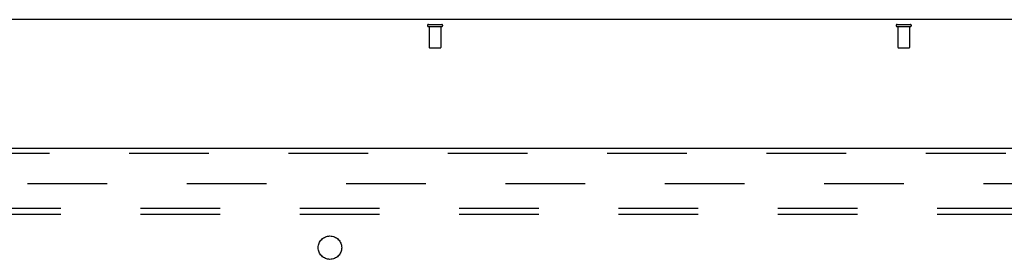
# Model space of a CAD drawing. Header units: inches. Extents: x 0 to 309, y 0 to 200.
# Tile 57 of 64: x 112 to 133, y 140 to 145. Entities that reach past the tile are written whole.
import ezdxf

# ---------------------------------------------------------------- set-up
doc = ezdxf.new("R2010")
doc.units = ezdxf.units.IN
doc.header["$LTSCALE"] = 17
doc.header["$MEASUREMENT"] = 0
doc.linetypes.add('HIDDEN', pattern=[0.2, 0.1, -0.1])
doc.layers.get('0').update_dxf_attribs({"linetype": 'CONTINUOUS'})
for name, color, linetype in [('DEFAULT_2', 8, 'HIDDEN'), ('RIGHTHAND_DOOR_ASSEMBLY', 7, 'CONTINUOUS'), ('SUBPANEL', 7, 'CONTINUOUS')]:
    doc.layers.add(name, color=color, linetype=linetype)

msp = doc.modelspace()

# ---------------------------------------------------------------- linework, layer by layer
at = {"color": 3, "linetype": 'Continuous'}
msp.add_line((146.051, 145.12), (68.405, 145.12), dxfattribs=at)
at = {"layer": 'DEFAULT_2', "color": 8, "linetype": 'HIDDEN'}
for p, q in [((120.829, 145.016), (121.113, 145.016)), ((120.829, 144.973), (121.113, 144.973)), ((120.847, 144.973), (120.847, 144.526)), ((121.095, 144.973), (121.095, 144.526)), ((130.829, 145.016), (131.113, 145.016)), ((130.829, 144.973), (131.113, 144.973)), ((130.847, 144.973), (130.847, 144.526)), ((131.095, 144.973), (131.095, 144.526)), ((120.857, 144.516), (121.085, 144.516)), ((130.857, 144.516), (131.085, 144.516)), ((108.874, 141.62), (142.964, 141.62))]:
    msp.add_line(p, q, dxfattribs=at)
for centre, radius, start, end in [((120.829, 144.995), 0.0215, 90, 270), ((121.113, 144.995), 0.0215, 270, 90), ((130.829, 144.995), 0.0215, 90, 270), ((131.113, 144.995), 0.0215, 270, 90), ((120.857, 144.526), 0.01, 180, 270), ((121.085, 144.526), 0.01, 270, 360), ((130.857, 144.526), 0.01, 180, 270), ((131.085, 144.526), 0.01, 270, 360)]:
    msp.add_arc(centre, radius, start, end, dxfattribs=at)
at = {"layer": 'RIGHTHAND_DOOR_ASSEMBLY', "color": 3, "linetype": 'Continuous'}
msp.add_line((107.645, 142.37), (143.748, 142.37), dxfattribs=at)
at = {"layer": 'RIGHTHAND_DOOR_ASSEMBLY', "color": 8, "linetype": 'HIDDEN'}
msp.add_line((107.645, 142.266), (143.748, 142.266), dxfattribs=at)
at = {"layer": 'SUBPANEL', "color": 8, "linetype": 'HIDDEN'}
for p, q in [((73.884, 141.089), (140.571, 141.089)), ((73.884, 140.964), (140.571, 140.964))]:
    msp.add_line(p, q, dxfattribs=at)
msp.add_circle((118.728, 140.245), 0.25, dxfattribs=at)

doc.saveas('drawing.dxf')
